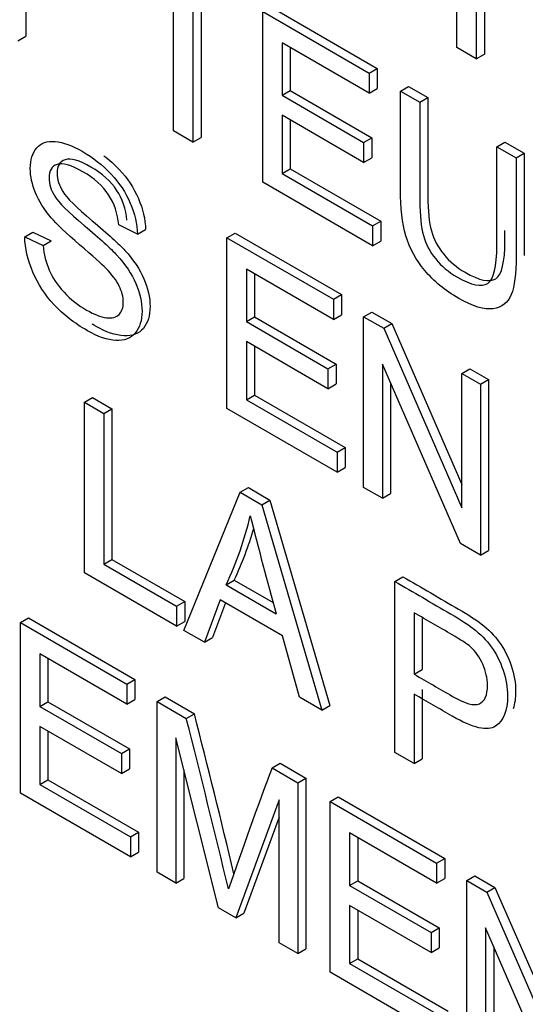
# Model space of a CAD drawing. Header units: inches. Extents: x 1 to 359, y -2 to 239.
# Tile 45 of 64: x 337.53 to 337.751, y 182.783 to 183.213. Entities that reach past the tile are written whole.
import ezdxf

# ---------------------------------------------------------------- set-up
doc = ezdxf.new("R2010")
doc.units = ezdxf.units.IN
doc.header["$MEASUREMENT"] = 0
doc.layers.add('Default', color=7, linetype='Continuous')
doc.layers.add('LAB20180', color=7, linetype='Continuous')

# ---------------------------------------------------------------- blocks, each defined once
blk = doc.blocks.new('SE1')
at = {"layer": 'LAB20180', "color": 7, "linetype": 'Continuous'}
for p, q in [((337.5326404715, 183.2364564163), (337.5326404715, 183.2061421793)), ((337.721310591, 183.2010918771), (337.721310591, 183.2327478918)), ((337.5972764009, 183.1647421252), (337.5972764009, 183.2306383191)), ((337.7297889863, 183.227852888), (337.7297889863, 183.1961968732)), ((337.7333245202, 183.2298941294), (337.7333245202, 183.1982381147)), ((337.6057978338, 183.2257184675), (337.6057978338, 183.1598222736)), ((337.6093333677, 183.2236772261), (337.6093333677, 183.161863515)), ((337.6398469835, 183.2189387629), (337.6864566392, 183.1920286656)), ((337.6363114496, 183.1422052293), (337.6363114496, 183.2168975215)), ((337.6363114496, 183.2168975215), (337.6829211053, 183.1899874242)), ((337.5291049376, 183.2041009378), (337.5326404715, 183.2061421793)), ((337.6829211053, 183.1811913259), (337.644789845, 183.2032064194)), ((337.644789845, 183.2032064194), (337.644789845, 183.180247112)), ((337.6483253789, 183.2011651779), (337.6483253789, 183.1822883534)), ((337.7297889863, 183.1961968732), (337.721310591, 183.2010918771)), ((337.7297889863, 183.1961968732), (337.7333245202, 183.1982381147)), ((337.6829211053, 183.1899874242), (337.6864566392, 183.1920286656)), ((337.6829211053, 183.1899874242), (337.6829211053, 183.1811913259)), ((337.6864566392, 183.1920286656), (337.6864566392, 183.1832325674)), ((337.6965640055, 183.1821106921), (337.7000995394, 183.1841519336)), ((337.7000995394, 183.1841519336), (337.7086209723, 183.179232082)), ((337.644789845, 183.180247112), (337.6483253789, 183.1822883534)), ((337.644789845, 183.180247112), (337.6804679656, 183.1596483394)), ((337.6483253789, 183.1822883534), (337.6840034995, 183.1616895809)), ((337.6829211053, 183.1811913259), (337.6864566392, 183.1832325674)), ((337.6965640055, 183.1821106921), (337.7050854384, 183.1771908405)), ((337.7050854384, 183.1771908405), (337.7086209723, 183.179232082)), ((337.6804679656, 183.1509019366), (337.644789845, 183.1715007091)), ((337.644789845, 183.1715007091), (337.644789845, 183.1460566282)), ((337.6483253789, 183.1694594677), (337.6483253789, 183.1480978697)), ((337.6057978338, 183.1598222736), (337.5972764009, 183.1647421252)), ((337.6057978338, 183.1598222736), (337.6093333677, 183.161863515)), ((337.6804679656, 183.1596483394), (337.6840034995, 183.1616895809)), ((337.6804679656, 183.1596483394), (337.6804679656, 183.1509019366)), ((337.6840034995, 183.1616895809), (337.6840034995, 183.1529431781)), ((337.7387838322, 183.1577350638), (337.7423193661, 183.1597763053)), ((337.7423193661, 183.1597763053), (337.7507977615, 183.1548813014)), ((337.7387838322, 183.1577350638), (337.7472622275, 183.15284006)), ((337.7472622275, 183.15284006), (337.7507977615, 183.1548813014)), ((337.6804679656, 183.1509019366), (337.6840034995, 183.1529431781)), ((337.644789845, 183.1460566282), (337.6483253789, 183.1480978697)), ((337.644789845, 183.1460566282), (337.6844274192, 183.1231718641)), ((337.6483253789, 183.1480978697), (337.6879629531, 183.1252131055)), ((337.6844274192, 183.1144254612), (337.6363114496, 183.1422052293)), ((337.5815031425, 183.1195093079), (337.5733260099, 183.123534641)), ((337.6844274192, 183.1231718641), (337.6879629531, 183.1252131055)), ((337.6879629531, 183.1252131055), (337.6879629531, 183.1164667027)), ((337.5321821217, 183.1183663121), (337.5357176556, 183.1204075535)), ((337.5357176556, 183.1204075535), (337.5437656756, 183.1166555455)), ((337.5815031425, 183.1195093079), (337.5850386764, 183.1215505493)), ((337.6206673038, 183.1179687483), (337.6242028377, 183.1200099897)), ((337.6242028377, 183.1200099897), (337.6708124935, 183.0930998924)), ((337.6844274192, 183.1231718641), (337.6844274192, 183.1144254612)), ((337.5321821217, 183.1183663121), (337.5402301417, 183.114614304)), ((337.5402301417, 183.114614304), (337.5437656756, 183.1166555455)), ((337.6206673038, 183.0432764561), (337.6206673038, 183.1179687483)), ((337.6206673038, 183.1179687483), (337.6672769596, 183.091058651)), ((337.6844274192, 183.1144254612), (337.6879629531, 183.1164667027)), ((337.6672769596, 183.0822625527), (337.6291887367, 183.1042527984)), ((337.6291887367, 183.1042527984), (337.6291887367, 183.081293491)), ((337.6327242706, 183.102211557), (337.6327242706, 183.0833347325)), ((337.6672769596, 183.091058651), (337.6708124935, 183.0930998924)), ((337.6672769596, 183.091058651), (337.6672769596, 183.0822625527)), ((337.6708124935, 183.0930998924), (337.6708124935, 183.0843037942)), ((337.6804894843, 183.0834303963), (337.6840250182, 183.0854716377)), ((337.6840250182, 183.0854716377), (337.6928046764, 183.0804026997)), ((337.6291887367, 183.081293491), (337.6327242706, 183.0833347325)), ((337.6291887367, 183.081293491), (337.6648668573, 183.0606947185)), ((337.6327242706, 183.0833347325), (337.6684023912, 183.0627359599)), ((337.6672769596, 183.0822625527), (337.6708124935, 183.0843037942)), ((337.6804894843, 183.008738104), (337.6804894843, 183.0834303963)), ((337.6804894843, 183.0834303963), (337.6892691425, 183.0783614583)), ((337.6892691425, 183.0783614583), (337.6928046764, 183.0804026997)), ((337.6928046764, 183.0804026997), (337.7234409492, 183.0100522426)), ((337.6892691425, 183.0783614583), (337.7234409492, 182.9998923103)), ((337.6648668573, 183.0519483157), (337.6291887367, 183.0725470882)), ((337.6291887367, 183.0725470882), (337.6291887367, 183.0471030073)), ((337.6327242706, 183.0705058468), (337.6327242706, 183.0491442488)), ((337.6648668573, 183.0606947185), (337.6684023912, 183.0627359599)), ((337.6648668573, 183.0606947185), (337.6648668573, 183.0519483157)), ((337.6684023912, 183.0627359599), (337.6684023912, 183.0539895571)), ((337.7228814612, 182.9842630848), (337.6887096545, 183.0626825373)), ((337.6887096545, 183.0626825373), (337.6887096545, 183.0039921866)), ((337.7234409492, 183.0586323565), (337.7269764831, 183.0606735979)), ((337.7269764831, 183.0606735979), (337.7351966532, 183.0559276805)), ((337.6922451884, 183.0545689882), (337.6922451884, 183.0060334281)), ((337.7234409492, 182.9998923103), (337.7234409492, 183.0586323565)), ((337.7234409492, 183.0586323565), (337.7316611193, 183.053886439)), ((337.7316611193, 183.053886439), (337.7351966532, 183.0559276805)), ((337.7351966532, 183.0559276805), (337.7351966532, 182.9812353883)), ((337.6648668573, 183.0519483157), (337.6684023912, 183.0539895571)), ((337.7316611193, 183.053886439), (337.7316611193, 182.9791941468)), ((337.5582843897, 183.0460246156), (337.5618199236, 183.048065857)), ((337.5582843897, 182.9713323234), (337.5582843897, 183.0460246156)), ((337.5582843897, 183.0460246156), (337.566762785, 183.0411296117)), ((337.5618199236, 183.048065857), (337.570298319, 183.0431708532)), ((337.6291887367, 183.0471030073), (337.6327242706, 183.0491442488)), ((337.6291887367, 183.0471030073), (337.668826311, 183.0242182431)), ((337.6327242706, 183.0491442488), (337.6723618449, 183.0262594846)), ((337.566762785, 183.0411296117), (337.570298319, 183.0431708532)), ((337.570298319, 183.0431708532), (337.570298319, 182.9772249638)), ((337.668826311, 183.0154718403), (337.6206673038, 183.0432764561)), ((337.566762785, 183.0411296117), (337.566762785, 182.9751837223)), ((337.668826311, 183.0242182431), (337.6723618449, 183.0262594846)), ((337.6723618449, 183.0262594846), (337.6723618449, 183.0175130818)), ((337.668826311, 183.0242182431), (337.668826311, 183.0154718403)), ((337.668826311, 183.0154718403), (337.6723618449, 183.0175130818)), ((337.6264988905, 183.0066409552), (337.6300344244, 183.0086821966)), ((337.6300344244, 183.0086821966), (337.6394596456, 183.0032405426)), ((337.6887096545, 183.0039921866), (337.6804894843, 183.008738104)), ((337.6017953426, 182.946211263), (337.6264988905, 183.0066409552)), ((337.6264988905, 183.0066409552), (337.6359241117, 183.0011993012)), ((337.6359241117, 183.0011993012), (337.6394596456, 183.0032405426)), ((337.6394596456, 183.0032405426), (337.6656695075, 182.9134159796)), ((337.6887096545, 183.0039921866), (337.6922451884, 183.0060334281)), ((337.6359241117, 183.0011993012), (337.6621339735, 182.9113747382)), ((337.7316611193, 182.9791941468), (337.7228814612, 182.9842630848)), ((337.7316611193, 182.9791941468), (337.7351966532, 182.9812353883)), ((337.566762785, 182.9751837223), (337.570298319, 182.9772249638)), ((337.570298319, 182.9772249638), (337.602189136, 182.958812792)), ((337.566762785, 182.9751837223), (337.5986536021, 182.9567715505)), ((337.5986536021, 182.9480251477), (337.5582843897, 182.9713323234)), ((337.6941539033, 182.9675803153), (337.6976894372, 182.9696215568)), ((337.6203445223, 182.9661639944), (337.6238800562, 182.9682052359)), ((337.6203445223, 182.9661639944), (337.6422075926, 182.9535413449)), ((337.6238800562, 182.9682052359), (337.6408987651, 182.9583794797)), ((337.6941539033, 182.8928880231), (337.6941539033, 182.9675803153)), ((337.5986536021, 182.9567715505), (337.602189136, 182.958812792)), ((337.5986536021, 182.9567715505), (337.5986536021, 182.9480251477)), ((337.602189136, 182.958812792), (337.602189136, 182.9500663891)), ((337.6177192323, 182.9596290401), (337.6107901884, 182.9410180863)), ((337.6200037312, 182.958310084), (337.6143257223, 182.9430593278)), ((337.6449619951, 182.9439004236), (337.6177192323, 182.9596290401)), ((337.5302669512, 182.949667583), (337.5338024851, 182.9517088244)), ((337.5338024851, 182.9517088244), (337.5804121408, 182.9247987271)), ((337.7026322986, 182.9538892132), (337.7026322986, 182.9270536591)), ((337.7061678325, 182.9514742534), (337.7061678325, 182.9290949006)), ((337.5302669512, 182.8749752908), (337.5302669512, 182.949667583)), ((337.5302669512, 182.949667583), (337.5768766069, 182.9227574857)), ((337.5986536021, 182.9480251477), (337.602189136, 182.9500663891)), ((337.6107901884, 182.9410180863), (337.6017953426, 182.946211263)), ((337.6107901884, 182.9410180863), (337.6143257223, 182.9430593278)), ((337.6524074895, 182.9169903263), (337.6449619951, 182.9439004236)), ((337.5768766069, 182.9139613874), (337.5387883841, 182.9359516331)), ((337.5387883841, 182.9359516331), (337.5387883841, 182.9129923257)), ((337.542323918, 182.9339103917), (337.542323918, 182.9150335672)), ((337.7026322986, 182.9270536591), (337.7061678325, 182.9290949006)), ((337.5768766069, 182.9227574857), (337.5804121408, 182.9247987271)), ((337.5768766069, 182.9227574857), (337.5768766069, 182.9139613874)), ((337.5804121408, 182.9247987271), (337.5804121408, 182.9160026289)), ((337.5900891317, 182.915129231), (337.5936246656, 182.9171704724)), ((337.5936246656, 182.9171704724), (337.606406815, 182.909790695)), ((337.6621339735, 182.9113747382), (337.6524074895, 182.9169903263)), ((337.7026322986, 182.9183072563), (337.7026322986, 182.8879930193)), ((337.7061678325, 182.9203484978), (337.7061678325, 182.8900342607)), ((337.5387883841, 182.9129923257), (337.542323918, 182.9150335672)), ((337.5387883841, 182.9129923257), (337.5744665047, 182.8923935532)), ((337.542323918, 182.9150335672), (337.5780020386, 182.8944347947)), ((337.5768766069, 182.9139613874), (337.5804121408, 182.9160026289)), ((337.5900891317, 182.8404369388), (337.5900891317, 182.915129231)), ((337.5900891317, 182.915129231), (337.6028712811, 182.9077494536)), ((337.6621339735, 182.9113747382), (337.6656695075, 182.9134159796)), ((337.6028712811, 182.9077494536), (337.606406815, 182.909790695)), ((337.5744665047, 182.8836471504), (337.5387883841, 182.9042459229)), ((337.5387883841, 182.9042459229), (337.5387883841, 182.878801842)), ((337.542323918, 182.9022046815), (337.542323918, 182.8808430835)), ((337.6169445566, 182.8249319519), (337.5983093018, 182.8993012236)), ((337.5983093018, 182.8993012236), (337.5983093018, 182.8356910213)), ((337.5744665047, 182.8923935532), (337.5780020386, 182.8944347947)), ((337.5744665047, 182.8923935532), (337.5744665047, 182.8836471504)), ((337.5780020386, 182.8944347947), (337.5780020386, 182.8856883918)), ((337.7026322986, 182.8879930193), (337.6941539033, 182.8928880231)), ((337.6404000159, 182.8860822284), (337.6439355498, 182.8881234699)), ((337.6439355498, 182.8881234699), (337.6552544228, 182.8815885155)), ((337.7026322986, 182.8879930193), (337.7061678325, 182.8900342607)), ((337.5744665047, 182.8836471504), (337.5780020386, 182.8856883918)), ((337.6018448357, 182.8851916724), (337.6018448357, 182.8377322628)), ((337.6404000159, 182.8860822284), (337.6517188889, 182.8795472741)), ((337.5387883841, 182.878801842), (337.542323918, 182.8808430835)), ((337.5387883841, 182.878801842), (337.5783829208, 182.8559419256)), ((337.542323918, 182.8808430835), (337.5819184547, 182.857983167)), ((337.6517188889, 182.8795472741), (337.6552544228, 182.8815885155)), ((337.6517188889, 182.8795472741), (337.6517188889, 182.8048549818)), ((337.6552544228, 182.8815885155), (337.6552544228, 182.8068962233)), ((337.5783829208, 182.8471955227), (337.5302669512, 182.8749752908)), ((337.6435417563, 182.872142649), (337.6245191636, 182.8205587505)), ((337.6435417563, 182.8095760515), (337.6435417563, 182.872142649)), ((337.665835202, 182.8713972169), (337.6693707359, 182.8734384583)), ((337.665835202, 182.7967049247), (337.665835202, 182.8713972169)), ((337.665835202, 182.8713972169), (337.7124448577, 182.8444871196)), ((337.6693707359, 182.8734384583), (337.7159803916, 182.8465283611)), ((337.6435417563, 182.8645965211), (337.6280546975, 182.822599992)), ((337.5783829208, 182.8559419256), (337.5819184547, 182.857983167)), ((337.5819184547, 182.857983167), (337.5819184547, 182.8492367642)), ((337.7124448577, 182.8356910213), (337.6743566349, 182.857681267)), ((337.6743566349, 182.857681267), (337.6743566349, 182.8347219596)), ((337.5783829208, 182.8559419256), (337.5783829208, 182.8471955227)), ((337.6778921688, 182.8556400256), (337.6778921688, 182.8367632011)), ((337.5783829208, 182.8471955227), (337.5819184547, 182.8492367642)), ((337.7124448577, 182.8444871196), (337.7159803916, 182.8465283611)), ((337.7124448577, 182.8444871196), (337.7124448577, 182.8356910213)), ((337.7159803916, 182.8465283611), (337.7159803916, 182.8377322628)), ((337.5983093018, 182.8356910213), (337.5900891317, 182.8404369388)), ((337.5983093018, 182.8356910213), (337.6018448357, 182.8377322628)), ((337.6743566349, 182.8347219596), (337.6778921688, 182.8367632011)), ((337.6778921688, 182.8367632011), (337.7135702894, 182.8161644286)), ((337.7124448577, 182.8356910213), (337.7159803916, 182.8377322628)), ((337.7256573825, 182.8368588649), (337.7291929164, 182.8389001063)), ((337.7256573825, 182.7621665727), (337.7256573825, 182.8368588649)), ((337.7256573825, 182.8368588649), (337.7344370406, 182.8317899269)), ((337.7291929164, 182.8389001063), (337.7379725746, 182.8338311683)), ((337.6743566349, 182.8347219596), (337.7100347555, 182.8141231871)), ((337.7344370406, 182.8317899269), (337.7379725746, 182.8338311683)), ((337.7344370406, 182.8317899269), (337.7686518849, 182.7532959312)), ((337.7379725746, 182.8338311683), (337.7686518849, 182.7634482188)), ((337.6245191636, 182.8205587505), (337.6169445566, 182.8249319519)), ((337.6245191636, 182.8205587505), (337.6280546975, 182.822599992)), ((337.7100347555, 182.8053767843), (337.6743566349, 182.8259755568)), ((337.6743566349, 182.8259755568), (337.6743566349, 182.8005314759)), ((337.6778921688, 182.8239343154), (337.6778921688, 182.8025727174)), ((337.7100347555, 182.8141231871), (337.7135702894, 182.8161644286)), ((337.7100347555, 182.8141231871), (337.7100347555, 182.8053767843)), ((337.7135702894, 182.8161644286), (337.7135702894, 182.8074180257)), ((337.7680493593, 182.7376915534), (337.7338775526, 182.8161110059)), ((337.7338775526, 182.8161110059), (337.7338775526, 182.7574206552)), ((337.6517188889, 182.8048549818), (337.6435417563, 182.8095760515)), ((337.6517188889, 182.8048549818), (337.6552544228, 182.8068962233)), ((337.7100347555, 182.8053767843), (337.7135702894, 182.8074180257)), ((337.7374130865, 182.8079974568), (337.7374130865, 182.7594618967)), ((337.6743566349, 182.8005314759), (337.6778921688, 182.8025727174)), ((337.6743566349, 182.8005314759), (337.7139942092, 182.7776467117)), ((337.6778921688, 182.8025727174), (337.7175297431, 182.7796879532)), ((337.7139942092, 182.7689003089), (337.665835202, 182.7967049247))]:
    blk.add_line(p, q, dxfattribs=at)
for centre, radius, start, end in [((337.4775539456, 183.0329715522), 0.1576464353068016, 334.9264734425, 346.5688650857), ((339.2307374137, 183.3964218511), 1.649111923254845, 194.0398056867, 195.5784163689), ((337.4810894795, 183.0350127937), 0.1576464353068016, 334.9264734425, 343.7690460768), ((332.3345504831, 181.5683809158), 5.439839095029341, 13.5165559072, 14.275815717), ((332.3310149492, 181.5663396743), 5.439839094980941, 13.4665497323, 14.275815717), ((339.7963503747, 182.0777699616), 2.302496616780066, 159.4478951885, 160.8481539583)]:
    blk.add_arc(centre, radius, start, end, dxfattribs=at)
for points, knots in [([(337.7472622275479, 183.1528400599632), (337.7472622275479, 183.138461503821), (337.7472622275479, 183.1240829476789), (337.747262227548, 183.1097043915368), (337.7472622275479, 183.1022003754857), (337.746530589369, 183.0966593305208), (337.7436040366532, 183.0895031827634), (337.740978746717, 183.0874408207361), (337.7371484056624, 183.0869190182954), (337.7332988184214, 183.0863945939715), (337.7282826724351, 183.0878632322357), (337.7160600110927, 183.094919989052), (337.7111106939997, 183.0989701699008), (337.7072373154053, 183.1036415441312), (337.7034152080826, 183.1082510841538), (337.7006956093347, 183.1132824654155), (337.6990171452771, 183.1188235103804), (337.6973452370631, 183.1243429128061), (337.6965640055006, 183.1310734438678), (337.6965640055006, 183.1389750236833), (337.6965640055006, 183.1533535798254), (337.6965640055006, 183.1677321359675), (337.6965640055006, 183.1821106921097)], [0, 0, 0, 0, 0.2293491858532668, 0.2293491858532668, 0.2293491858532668, 0.3158253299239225, 0.3158253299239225, 0.4023014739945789, 0.4023014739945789, 0.4023014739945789, 0.4988750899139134, 0.4988750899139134, 0.5927661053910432, 0.5927661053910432, 0.5927661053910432, 0.6692735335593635, 0.6692735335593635, 0.6692735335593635, 0.7706331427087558, 0.7706331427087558, 0.7706331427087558, 1, 1, 1, 1]), ([(337.7050854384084, 183.1771908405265), (337.7050854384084, 183.1628288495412), (337.7050854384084, 183.1484668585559), (337.7050854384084, 183.1341048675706), (337.7050854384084, 183.1276444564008), (337.7056018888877, 183.122575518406), (337.7076676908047, 183.1152205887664), (337.7094752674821, 183.1118412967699), (337.7120144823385, 183.1086856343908), (337.7145350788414, 183.1055531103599), (337.7176524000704, 183.1029458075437), (337.7276371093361, 183.0971811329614), (337.7321130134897, 183.0962369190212), (337.7347813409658, 183.09797626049), (337.7374711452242, 183.0997296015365), (337.7387838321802, 183.1053063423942), (337.7387838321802, 183.1146490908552), (337.7387838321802, 183.1290110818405), (337.7387838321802, 183.1433730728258), (337.7387838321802, 183.1577350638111)], [0, 0, 0, 0, 0.2724252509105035, 0.2724252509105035, 0.2724252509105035, 0.3486998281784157, 0.3486998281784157, 0.4249744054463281, 0.4249744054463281, 0.4249744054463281, 0.4896343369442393, 0.4896343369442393, 0.6014579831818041, 0.6014579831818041, 0.6014579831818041, 0.7275465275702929, 0.7275465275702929, 0.7275465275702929, 1, 1, 1, 1]), ([(337.7086209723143, 183.1792320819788), (337.7086209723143, 183.1648700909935), (337.7086209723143, 183.1505081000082), (337.7086209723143, 183.1361461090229), (337.7086209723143, 183.1296856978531), (337.7091374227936, 183.1246167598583), (337.7112032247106, 183.1172618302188), (337.7130108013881, 183.1138825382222), (337.7155500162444, 183.1107268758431), (337.7180706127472, 183.1075943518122), (337.7211879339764, 183.1049870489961), (337.731172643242, 183.0992223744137), (337.7356485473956, 183.0982781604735), (337.7383168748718, 183.1000175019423), (337.7410066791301, 183.1017708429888), (337.7423193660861, 183.1073475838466), (337.7423193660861, 183.1166903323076), (337.7423193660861, 183.1181777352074), (337.7423193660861, 183.1196651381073), (337.7423193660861, 183.1211525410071)], [0, 0, 0, 0, 0.2724252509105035, 0.2724252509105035, 0.2724252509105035, 0.3486998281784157, 0.3486998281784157, 0.4249744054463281, 0.4249744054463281, 0.4249744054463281, 0.4896343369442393, 0.4896343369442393, 0.6014579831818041, 0.6014579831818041, 0.6014579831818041, 0.7275465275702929, 0.7275465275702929, 0.7275465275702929, 0.7557632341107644, 0.7557632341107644, 0.7557632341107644, 0.7557632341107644]), ([(337.5402301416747, 183.1146143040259), (337.5405744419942, 183.1106386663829), (337.5414782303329, 183.107035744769), (337.5428554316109, 183.103805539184), (337.544245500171, 183.1005451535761), (337.5464275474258, 183.0973699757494), (337.5493541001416, 183.0941894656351), (337.5523166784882, 183.0909698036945), (337.5555945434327, 183.0883502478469), (337.5592527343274, 183.0862878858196), (337.5625226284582, 183.0844444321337), (337.5654071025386, 183.0832813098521), (337.567903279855, 183.0829831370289), (337.5703847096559, 183.0826867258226), (337.5722500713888, 183.0831073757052), (337.573455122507, 183.0843994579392), (337.5746399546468, 183.0856698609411), (337.5753057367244, 183.0874060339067), (337.5753057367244, 183.0920277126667), (337.5747032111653, 183.0944130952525), (337.5722931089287, 183.0992832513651), (337.5703133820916, 183.1018674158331), (337.5676450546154, 183.1046503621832), (337.5659404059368, 183.1064282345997), (337.5620932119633, 183.1097938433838), (337.5561540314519, 183.1149124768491), (337.5502248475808, 183.1200224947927), (337.5460832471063, 183.1239073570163), (337.5437161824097, 183.1267151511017), (337.5406505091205, 183.1303516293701), (337.5383795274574, 183.1339706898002), (337.5353668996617, 183.1412759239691), (337.5345922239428, 183.1448539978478), (337.5345922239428, 183.1520598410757), (337.5355390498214, 183.1549918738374), (337.5373896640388, 183.1572033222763), (337.5392274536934, 183.1593994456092), (337.5419086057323, 183.1603589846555), (337.5454376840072, 183.1600608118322), (337.5489876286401, 183.1597608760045), (337.5529692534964, 183.1582469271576), (337.5620501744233, 183.1530040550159), (337.5662678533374, 183.14967445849), (337.5699260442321, 183.1458230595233), (337.5735993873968, 183.1419557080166), (337.5763816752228, 183.1376730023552), (337.57836140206, 183.1331010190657), (337.5803477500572, 183.1285137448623), (337.5813740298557, 183.1239570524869), (337.5815031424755, 183.1195093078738)], [0, 0, 0, 0, 0.0498776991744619, 0.0498776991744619, 0.0498776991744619, 0.0987014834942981, 0.0987014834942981, 0.0987014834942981, 0.1579847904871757, 0.1579847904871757, 0.1579847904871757, 0.2094803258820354, 0.2094803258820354, 0.2094803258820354, 0.2500071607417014, 0.2500071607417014, 0.2500071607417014, 0.2868763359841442, 0.2868763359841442, 0.322961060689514, 0.322961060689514, 0.3590457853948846, 0.3590457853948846, 0.3590457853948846, 0.4286127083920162, 0.4286127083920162, 0.4286127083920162, 0.5050256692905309, 0.5050256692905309, 0.5050256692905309, 0.5566447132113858, 0.5566447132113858, 0.6082637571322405, 0.6082637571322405, 0.6651195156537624, 0.6651195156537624, 0.6651195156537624, 0.7264082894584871, 0.7264082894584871, 0.7264082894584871, 0.7957289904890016, 0.7957289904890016, 0.8726749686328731, 0.8726749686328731, 0.8726749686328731, 0.936880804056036, 0.936880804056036, 0.936880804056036, 1, 1, 1, 1]), ([(337.5667710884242, 183.1538489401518), (337.5691776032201, 183.1520243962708), (337.5714077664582, 183.1500265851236), (337.5734615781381, 183.1478643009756), (337.5771349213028, 183.1439969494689), (337.5799172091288, 183.1397142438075), (337.5818969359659, 183.1351422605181), (337.5838832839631, 183.1305549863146), (337.5849095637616, 183.1259982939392), (337.5850386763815, 183.1215505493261)], [0.8294753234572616, 0.8294753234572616, 0.8294753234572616, 0.8294753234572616, 0.8726749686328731, 0.8726749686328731, 0.8726749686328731, 0.936880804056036, 0.936880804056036, 0.936880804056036, 1, 1, 1, 1]), ([(337.7507977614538, 183.1548813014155), (337.7507977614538, 183.1405027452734), (337.7507977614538, 183.1261241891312), (337.7507977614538, 183.1117456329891), (337.7507977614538, 183.1112402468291), (337.750794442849, 183.1107437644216), (337.7507878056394, 183.1102561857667)], [0, 0, 0, 0, 0.2293491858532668, 0.2293491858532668, 0.2293491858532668, 0.2351732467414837, 0.2351732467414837, 0.2351732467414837, 0.2351732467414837]), ([(337.5733260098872, 183.1235346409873), (337.5728956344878, 183.1284544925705), (337.57138932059, 183.1328525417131), (337.5688501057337, 183.1367536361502), (337.5663320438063, 183.1406222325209), (337.5625666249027, 183.1439594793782), (337.5524528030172, 183.1497986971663), (337.5487085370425, 183.1508671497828), (337.5439744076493, 183.1492271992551), (337.5428123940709, 183.1472145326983), (337.5428123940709, 183.141449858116), (337.5436301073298, 183.1387911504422), (337.5453085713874, 183.136082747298), (337.5469631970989, 183.1334128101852), (337.5512477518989, 183.1291750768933), (337.5581767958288, 183.1233358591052), (337.5650964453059, 183.1175045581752), (337.5698399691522, 183.1132228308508), (337.5724652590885, 183.110365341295), (337.5762492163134, 183.1062467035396), (337.5790069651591, 183.1020165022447), (337.5807715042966, 183.0979663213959), (337.5825693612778, 183.0938396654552), (337.5834828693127, 183.0897914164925), (337.5834828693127, 183.0818401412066), (337.5824930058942, 183.0786844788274), (337.5805563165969, 183.0762742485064), (337.5786267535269, 183.0738728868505), (337.5757361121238, 183.0728452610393), (337.572077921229, 183.0730191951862), (337.5683841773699, 183.0731948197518), (337.5642450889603, 183.0746094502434), (337.5538300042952, 183.0806226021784), (337.5489237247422, 183.0844491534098), (337.5450073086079, 183.0886484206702), (337.5410389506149, 183.0929033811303), (337.5379491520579, 183.0976433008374), (337.5357111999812, 183.1029110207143), (337.533492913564, 183.1081324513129), (337.5322681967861, 183.1133470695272), (337.5321821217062, 183.1183663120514)], [0, 0, 0, 0, 0.0612585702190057, 0.0612585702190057, 0.0612585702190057, 0.1165225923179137, 0.1165225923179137, 0.1741893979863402, 0.1741893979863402, 0.2318562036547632, 0.2318562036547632, 0.2838508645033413, 0.2838508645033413, 0.2838508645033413, 0.3640500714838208, 0.3640500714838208, 0.3640500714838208, 0.4507639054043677, 0.4507639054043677, 0.4507639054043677, 0.513361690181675, 0.513361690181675, 0.513361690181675, 0.5716524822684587, 0.5716524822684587, 0.6299432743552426, 0.6299432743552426, 0.6299432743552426, 0.6951507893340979, 0.6951507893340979, 0.6951507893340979, 0.7666460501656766, 0.7666460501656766, 0.856850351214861, 0.856850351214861, 0.856850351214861, 0.9282814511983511, 0.9282814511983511, 0.9282814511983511, 1, 1, 1, 1]), ([(337.5768615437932, 183.1255758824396), (337.5764311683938, 183.1304957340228), (337.5749248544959, 183.1348937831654), (337.5723856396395, 183.1387948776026), (337.5698675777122, 183.1426634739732), (337.5661021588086, 183.1460007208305), (337.5559883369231, 183.1518399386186), (337.5522440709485, 183.1529083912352), (337.5475099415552, 183.1512684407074), (337.5463479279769, 183.1492557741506), (337.5463479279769, 183.1434910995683), (337.5471656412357, 183.1408323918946), (337.5488441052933, 183.1381239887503), (337.5504987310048, 183.1354540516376), (337.5547832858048, 183.1312163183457), (337.5617123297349, 183.1253771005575), (337.5686319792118, 183.1195457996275), (337.5733755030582, 183.1152640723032), (337.5760007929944, 183.1124065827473), (337.5797847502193, 183.1082879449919), (337.582542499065, 183.104057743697), (337.5843070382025, 183.1000075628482), (337.5861048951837, 183.0958809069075), (337.5870184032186, 183.0918326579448), (337.5870184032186, 183.0838813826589), (337.5860285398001, 183.0807257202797), (337.5840918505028, 183.0783154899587), (337.5821622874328, 183.0759141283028), (337.5792716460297, 183.0748865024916), (337.575613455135, 183.0750604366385), (337.5719197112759, 183.0752360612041), (337.5677806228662, 183.0766506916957), (337.5626565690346, 183.0796090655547), (337.5621447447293, 183.0799124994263), (337.5616401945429, 183.0802196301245)], [0, 0, 0, 0, 0.0612585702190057, 0.0612585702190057, 0.0612585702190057, 0.1165225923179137, 0.1165225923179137, 0.1741893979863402, 0.1741893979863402, 0.2318562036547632, 0.2318562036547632, 0.2838508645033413, 0.2838508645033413, 0.2838508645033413, 0.3640500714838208, 0.3640500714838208, 0.3640500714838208, 0.4507639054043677, 0.4507639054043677, 0.4507639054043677, 0.513361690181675, 0.513361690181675, 0.513361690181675, 0.5716524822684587, 0.5716524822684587, 0.6299432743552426, 0.6299432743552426, 0.6299432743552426, 0.6951507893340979, 0.6951507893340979, 0.6951507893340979, 0.7666460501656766, 0.7666460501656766, 0.7747043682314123, 0.7747043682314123, 0.7747043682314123, 0.7747043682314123]), ([(337.69768943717, 182.9696215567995), (337.7058091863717, 182.9649336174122), (337.7139289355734, 182.9602456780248), (337.7220486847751, 182.9555577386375), (337.7263524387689, 182.9530729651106), (337.7296232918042, 182.950886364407), (337.731904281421, 182.9491221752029), (337.7350850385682, 182.9466620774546), (337.7377143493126, 182.9439786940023), (337.7398662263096, 182.9410466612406), (337.7420381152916, 182.9380873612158), (337.743739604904, 182.9346856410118), (337.7450737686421, 182.9308342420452), (337.7464165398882, 182.9269579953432), (337.7470104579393, 182.9232059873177), (337.7470104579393, 182.9165717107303), (337.7466442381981, 182.9140483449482), (337.7459033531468, 182.9119584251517)], [0, 0, 0, 0, 0.216615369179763, 0.216615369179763, 0.216615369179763, 0.3045387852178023, 0.3045387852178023, 0.3045387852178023, 0.3808285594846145, 0.3808285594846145, 0.3808285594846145, 0.4539122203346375, 0.4539122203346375, 0.4539122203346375, 0.5331180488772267, 0.5331180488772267, 0.5968023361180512, 0.5968023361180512, 0.5968023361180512, 0.5968023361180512]), ([(337.694153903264, 182.9675803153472), (337.7022736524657, 182.9628923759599), (337.7103934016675, 182.9582044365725), (337.7185131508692, 182.9535164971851), (337.722816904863, 182.9510317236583), (337.7260877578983, 182.9488451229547), (337.728368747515, 182.9470809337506), (337.7315495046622, 182.9446208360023), (337.7341788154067, 182.94193745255), (337.7363306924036, 182.9390054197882), (337.7385025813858, 182.9360461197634), (337.7402040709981, 182.9326443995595), (337.7415382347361, 182.9287930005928), (337.7428810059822, 182.9249167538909), (337.7434749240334, 182.9211647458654), (337.7434749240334, 182.9110765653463), (337.7417534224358, 182.906703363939), (337.7382243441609, 182.9043676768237), (337.7346938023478, 182.9020310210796), (337.728411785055, 182.9034234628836), (337.7192447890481, 182.9087160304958), (337.7137072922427, 182.911913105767), (337.7081697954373, 182.9151101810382), (337.702632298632, 182.9183072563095)], [0, 0, 0, 0, 0.216615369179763, 0.216615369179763, 0.216615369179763, 0.3045387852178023, 0.3045387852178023, 0.3045387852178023, 0.3808285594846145, 0.3808285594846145, 0.3808285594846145, 0.4539122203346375, 0.4539122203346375, 0.4539122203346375, 0.5331180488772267, 0.5331180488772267, 0.6711930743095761, 0.6711930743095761, 0.6711930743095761, 0.8523237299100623, 0.8523237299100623, 0.8523237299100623, 1, 1, 1, 1]), ([(337.702632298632, 182.927053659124), (337.7082128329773, 182.9238317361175), (337.7137933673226, 182.920609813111), (337.7193739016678, 182.9173878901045), (337.72492574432, 182.9141825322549), (337.7288421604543, 182.9131140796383), (337.731166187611, 182.9141576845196), (337.7335142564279, 182.9152120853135), (337.7346952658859, 182.9178848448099), (337.7346952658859, 182.9253391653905), (337.7340066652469, 182.9284202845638), (337.7312522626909, 182.9344831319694), (337.7294446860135, 182.9370176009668), (337.7272067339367, 182.9390551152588), (337.7257924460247, 182.9403427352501), (337.7231181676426, 182.9420616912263), (337.7192017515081, 182.9443228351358), (337.7136786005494, 182.9475116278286), (337.7081554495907, 182.9507004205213), (337.702632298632, 182.9538892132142)], [0, 0, 0, 0, 0.2154170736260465, 0.2154170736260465, 0.2154170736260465, 0.3755681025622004, 0.3755681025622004, 0.3755681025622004, 0.5012639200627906, 0.5012639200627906, 0.5922850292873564, 0.5922850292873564, 0.6833061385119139, 0.6833061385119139, 0.6833061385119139, 0.7867842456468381, 0.7867842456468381, 0.7867842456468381, 1, 1, 1, 1])]:
    blk.add_open_spline(points, degree=3, knots=knots, dxfattribs=at)

msp = doc.modelspace()

# ---------------------------------------------------------------- block references
at = {"layer": 'Default'}
msp.add_blockref('SE1', (0, 0), dxfattribs=at)

doc.saveas('drawing.dxf')
